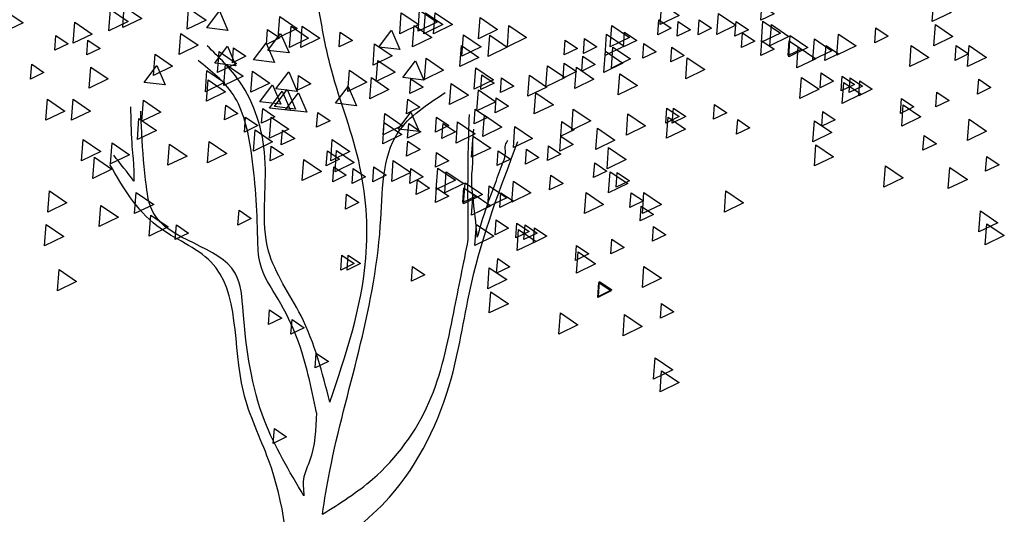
# Model space of a CAD drawing. Header units: centimetres. Extents: x 100159 to 737697, y -50084 to 234864.
# Tile 8 of 165: x 398680 to 399057, y -17654 to -17465. Entities that reach past the tile are written whole.
import ezdxf

# ---------------------------------------------------------------- set-up
doc = ezdxf.new("R2010")
doc.units = ezdxf.units.CM
doc.layers.get('0').update_dxf_attribs({"lineweight": 5})
doc.layers.add('DDL- PAYSAGE', color=63, linetype='Continuous')

# ---------------------------------------------------------------- blocks, each defined once
blk = doc.blocks.new('A$C133C3ACF')
for points in [[(72.89, 557.74), (63.95, 551.67), (73.68, 546.97)], [(160.56, 555.22), (154.31, 550.97), (161.12, 547.68)], [(211.58, 556.23), (202.64, 550.15), (212.37, 545.45)], [(335.05, 552.83), (326.11, 546.75), (335.84, 542.05)], [(443.48, 543.8), (437.01, 552.45), (432.75, 542.52)], [(452.82, 553.89), (443.88, 547.81), (453.61, 543.11)], [(485.59, 554.7), (476.65, 548.63), (486.38, 543.93)], [(492.63, 553.15), (483.7, 547.08), (493.43, 542.37)], [(159.97, 547.22), (151.03, 541.14), (160.76, 536.44)], [(182.67, 551.19), (173.73, 545.12), (183.46, 540.41)], [(192.52, 547.85), (186.26, 543.6), (193.07, 540.31)], [(213, 547.85), (206.74, 543.6), (213.55, 540.31)], [(304.21, 549.06), (295.27, 542.98), (305, 538.28)], [(327.15, 551.51), (318.21, 545.44), (327.94, 540.74)], [(332.06, 551.51), (323.13, 545.44), (332.85, 540.74)], [(344.35, 551.51), (335.41, 545.44), (345.14, 540.74)], [(406.32, 549.55), (397.39, 543.48), (407.11, 538.78)], [(543.44, 550.63), (537.19, 546.38), (544, 543.09)], [(72.07, 545.46), (63.13, 539.38), (72.86, 534.68)], [(102.4, 543.76), (96.14, 539.51), (102.95, 536.21)], [(155.63, 545.46), (146.7, 539.38), (156.43, 534.68)], [(173.67, 547.03), (167.42, 542.78), (174.23, 539.49)], [(203.17, 547.03), (196.91, 542.78), (203.72, 539.49)], [(237.03, 544.96), (228.09, 538.89), (237.82, 534.18)], [(289.46, 544.96), (280.52, 538.89), (290.25, 534.18)], [(337.8, 544.96), (328.86, 538.89), (338.59, 534.18)], [(355.82, 533.97), (349.35, 542.62), (345.09, 532.69)], [(394.85, 544.64), (385.92, 538.56), (395.65, 533.86)], [(400.59, 544.64), (391.65, 538.56), (401.38, 533.86)], [(412.58, 542.94), (406.33, 538.68), (413.14, 535.39)], [(510.9, 546.72), (501.96, 540.65), (511.69, 535.95)], [(121.46, 540.67), (112.53, 534.59), (122.26, 529.89)], [(133.75, 538.21), (124.82, 532.13), (134.55, 527.43)], [(146.04, 539.85), (137.1, 533.77), (146.83, 529.07)], [(146.64, 537.21), (140.38, 532.95), (147.19, 529.66)], [(160.56, 537.21), (154.31, 532.95), (161.12, 529.66)], [(170.4, 541.3), (164.14, 537.05), (170.95, 533.76)], [(230.49, 541.62), (224.24, 537.37), (231.05, 534.08)], [(239.71, 540.54), (230.77, 534.47), (240.5, 529.76)], [(250.97, 538.35), (244.72, 534.1), (251.53, 530.8)], [(260.8, 537.53), (254.55, 533.28), (261.36, 529.98)], [(299.29, 540.05), (290.36, 533.97), (300.09, 529.27)], [(312.64, 540.17), (303.7, 534.1), (313.43, 529.39)], [(375.5, 541.62), (369.24, 537.37), (376.05, 534.08)], [(412.35, 532.33), (405.88, 540.98), (401.62, 531.05)], [(456.83, 540.99), (447.89, 534.91), (457.62, 530.21)], [(504.12, 537.53), (497.86, 533.28), (504.67, 529.98)], [(520.5, 539.99), (514.25, 535.73), (521.06, 532.44)], [(54.87, 534.81), (45.93, 528.74), (55.66, 524.03)], [(61.44, 534.75), (55.18, 530.5), (61.99, 527.21)], [(84.36, 534.81), (75.42, 528.74), (85.15, 524.03)], [(127.8, 534.75), (121.54, 530.5), (128.35, 527.21)], [(141.95, 534.11), (133.01, 528.04), (142.74, 523.34)], [(206.44, 533.93), (200.19, 529.68), (207, 526.39)], [(220.66, 535.89), (214.41, 531.64), (221.22, 528.35)], [(236.43, 533.99), (227.49, 527.92), (237.22, 523.21)], [(313.75, 534.81), (304.81, 528.74), (314.54, 524.03)], [(357.99, 535.63), (349.05, 529.56), (358.78, 524.85)], [(419.72, 527.42), (413.25, 536.07), (408.99, 526.14)], [(429.88, 533.56), (423.62, 529.31), (430.43, 526.01)], [(439.39, 525.78), (432.91, 534.43), (428.66, 524.5)], [(198.53, 528.58), (189.59, 522.51), (199.32, 517.8)], [(240.31, 531.86), (231.37, 525.78), (241.1, 521.08)], [(251.79, 529.34), (245.54, 525.09), (252.35, 521.79)], [(331.77, 528.26), (322.83, 522.18), (332.56, 517.48)], [(356.37, 527.19), (347.43, 521.12), (357.16, 516.41)], [(437.25, 531.77), (428.32, 525.7), (438.05, 521)], [(469.93, 530.34), (461, 524.27), (470.73, 519.57)], [(255.05, 523.67), (246.12, 517.59), (255.85, 512.89)], [(261.33, 525.74), (255.08, 521.49), (261.89, 518.2)], [(269.8, 524.49), (260.86, 518.41), (270.59, 513.71)], [(306.37, 523.34), (297.44, 517.27), (307.17, 512.57)], [(343.53, 518.41), (337.06, 527.06), (332.8, 517.13)], [(370.81, 522.15), (361.87, 516.08), (371.6, 511.38)], [(433.98, 525.22), (425.04, 519.15), (434.77, 514.44)], [(475.43, 515.95), (468.96, 524.6), (464.7, 514.67)], [(502.7, 523.79), (493.77, 517.72), (503.5, 513.01)], [(532.79, 525.24), (526.54, 520.99), (533.35, 517.7)], [(49.97, 517.55), (43.71, 513.3), (50.52, 510.01)], [(115.51, 518.37), (109.25, 514.12), (116.06, 510.83)], [(119.6, 519.19), (113.35, 514.94), (120.16, 511.64)], [(130.25, 520.83), (124, 516.57), (130.81, 513.28)], [(140.31, 518.55), (131.37, 512.48), (141.1, 507.78)], [(232.93, 520.39), (224, 514.32), (233.73, 509.61)], [(279.05, 519.69), (270.11, 513.62), (279.84, 508.92)], [(293.28, 518.37), (287.03, 514.12), (293.84, 510.83)], [(303.32, 519.87), (297.07, 515.62), (303.88, 512.32)], [(339.45, 517.87), (333.2, 513.62), (340.01, 510.33)], [(359.63, 518.43), (350.69, 512.36), (360.42, 507.65)], [(396.8, 519.51), (390.54, 515.26), (397.35, 511.97)], [(408.25, 512.68), (401.78, 521.33), (397.52, 511.4)], [(420.25, 521.71), (411.31, 515.63), (421.04, 510.93)], [(442.9, 517.24), (433.96, 511.16), (443.69, 506.46)], [(443.48, 522.03), (434.54, 515.95), (444.27, 511.25)], [(110.59, 516.73), (104.34, 512.48), (111.15, 509.19)], [(118.77, 515.97), (109.83, 509.9), (119.56, 505.2)], [(305.03, 512.2), (296.09, 506.13), (305.82, 501.42)], [(318.95, 515.48), (310.02, 509.4), (319.75, 504.7)], [(377.94, 505.31), (371.47, 513.96), (367.21, 504.02)], [(409.07, 503.67), (402.6, 512.32), (398.34, 502.39)], [(416.45, 506.12), (409.97, 514.78), (405.72, 504.84)], [(71.27, 511), (65.01, 506.75), (71.82, 503.45)], [(89.29, 507.72), (83.03, 503.47), (89.85, 500.18)], [(275.77, 510.69), (266.84, 504.61), (276.57, 499.91)], [(296.03, 508.04), (289.78, 503.79), (296.59, 500.5)], [(341.1, 507.51), (334.85, 503.26), (341.66, 499.96)], [(403.34, 502.03), (396.86, 510.68), (392.61, 500.75)], [(411.53, 502.85), (405.06, 511.5), (400.8, 501.57)], [(511.72, 507.41), (502.78, 501.34), (512.51, 496.63)], [(524.82, 507.41), (515.89, 501.34), (525.62, 496.63)], [(88.46, 504.51), (79.52, 498.43), (89.25, 493.73)], [(184.61, 504.77), (178.36, 500.52), (185.17, 497.22)], [(205.62, 502.81), (199.37, 498.56), (206.18, 495.26)], [(208.9, 502.81), (202.64, 498.56), (209.45, 495.26)], [(256.69, 502.37), (247.76, 496.3), (257.48, 491.6)], [(306.68, 502.31), (300.43, 498.06), (307.24, 494.77)], [(415.03, 502.65), (408.78, 498.4), (415.59, 495.1)], [(433.88, 504.44), (427.63, 500.19), (434.44, 496.9)], [(475.88, 506.93), (466.94, 500.85), (476.67, 496.15)], [(54.87, 497.14), (45.93, 491.06), (55.66, 486.36)], [(129.43, 501.17), (123.18, 496.92), (129.99, 493.63)], [(172.85, 497.07), (166.6, 492.82), (173.41, 489.53)], [(208.36, 498.28), (199.42, 492.2), (209.15, 487.5)], [(228.84, 499.92), (219.9, 493.84), (229.63, 489.14)], [(301.99, 499.22), (293.05, 493.15), (302.78, 488.44)], [(326.34, 498.22), (320.09, 493.96), (326.9, 490.67)], [(345.99, 492.2), (339.52, 500.85), (335.26, 490.92)], [(352.78, 500.04), (343.85, 493.96), (353.57, 489.26)], [(386.97, 500.67), (380.71, 496.42), (387.52, 493.13)], [(410.71, 498.28), (401.77, 492.2), (411.5, 487.5)], [(423.83, 498.22), (417.58, 493.96), (424.39, 490.67)], [(478.13, 497.58), (469.19, 491.51), (478.92, 486.8)], [(133.75, 496.44), (124.82, 490.37), (134.55, 485.66)], [(244.4, 492.55), (235.47, 486.47), (245.2, 481.77)], [(262.46, 496.04), (256.2, 491.79), (263.01, 488.5)], [(286.42, 493.49), (277.49, 487.41), (287.22, 482.71)], [(315.68, 495.82), (306.74, 489.75), (316.47, 485.04)], [(323.07, 494.94), (316.81, 490.69), (323.62, 487.4)], [(340.58, 495.07), (334.33, 490.81), (341.14, 487.52)], [(353.07, 495.5), (344.13, 489.42), (353.86, 484.72)], [(77.82, 488.88), (71.57, 484.63), (78.38, 481.34)], [(263.01, 488.5), (256.75, 484.25), (263.56, 480.95)], [(307.72, 488.57), (298.79, 482.5), (308.52, 477.8)], [(404.99, 491.66), (398.73, 487.41), (405.55, 484.12)], [(418.9, 491.73), (409.97, 485.65), (419.69, 480.95)], [(132.93, 484.16), (124, 478.08), (133.73, 473.38)], [(238.67, 482.72), (229.73, 476.64), (239.46, 471.94)], [(269.31, 483.6), (263.05, 479.35), (269.86, 476.06)], [(341.09, 485.93), (334.83, 481.68), (341.64, 478.39)], [(379.58, 486.81), (370.64, 480.74), (380.37, 476.04)], [(410.73, 483.47), (404.47, 479.22), (411.28, 475.93)], [(442.32, 485.76), (433.38, 479.69), (443.11, 474.99)], [(462.56, 484.48), (453.62, 478.4), (463.35, 473.7)], [(491.82, 485.17), (482.88, 479.1), (492.61, 474.4)], [(506.56, 486.81), (497.62, 480.74), (507.35, 476.04)], [(45.87, 478.24), (39.61, 473.99), (46.43, 470.69)], [(280.47, 481.84), (274.21, 477.58), (281.02, 474.29)], [(294.96, 481.13), (288.7, 476.87), (295.52, 473.58)], [(326.34, 480.2), (320.09, 475.95), (326.9, 472.65)], [(377.36, 481.2), (368.42, 475.13), (378.15, 470.42)], [(382.05, 481.02), (375.8, 476.77), (382.61, 473.47)], [(500.83, 477.8), (491.89, 471.73), (501.62, 467.03)], [(64.7, 472.57), (55.76, 466.49), (65.49, 461.79)], [(97.47, 473.39), (88.53, 467.31), (98.26, 462.61)], [(245.77, 474.96), (239.51, 470.71), (246.32, 467.42)], [(325.75, 472.19), (316.81, 466.12), (326.54, 461.42)], [(339.45, 472.01), (333.2, 467.76), (340.01, 464.46)], [(348.45, 476.17), (339.51, 470.09), (349.24, 465.39)], [(358.29, 472.83), (352.04, 468.58), (358.85, 465.28)], [(368.94, 472.01), (362.69, 467.76), (369.5, 464.46)], [(378.78, 472.83), (372.52, 468.58), (379.33, 465.28)], [(394.03, 476.66), (385.1, 470.59), (394.83, 465.88)], [(234.3, 470.05), (228.04, 465.8), (234.85, 462.5)], [(237.85, 470.43), (228.91, 464.36), (238.64, 459.66)], [(268.18, 468.73), (261.92, 464.48), (268.73, 461.19)], [(321.41, 470.43), (312.48, 464.36), (322.2, 459.66)], [(287.24, 465.64), (278.31, 459.57), (288.04, 454.86)], [(299.53, 463.18), (290.59, 457.11), (300.32, 452.41)], [(311.82, 464.82), (302.88, 458.75), (312.61, 454.04)], [(312.42, 462.18), (306.16, 457.93), (312.97, 454.64)], [(326.34, 462.18), (320.09, 457.93), (326.9, 454.64)], [(336.17, 466.28), (329.92, 462.02), (336.73, 458.73)], [(178.86, 460.6), (169.93, 454.53), (179.66, 449.83)], [(220.65, 459.78), (211.71, 453.71), (221.44, 449.01)], [(227.21, 459.72), (220.96, 455.47), (227.77, 452.18)], [(250.14, 459.78), (241.2, 453.71), (250.93, 449.01)], [(293.57, 459.72), (287.32, 455.47), (294.13, 452.18)], [(307.72, 459.09), (298.79, 453.01), (308.52, 448.31)], [(372.22, 458.9), (365.97, 454.65), (372.78, 451.36)], [(479.53, 459.78), (470.59, 453.71), (480.32, 449.01)], [(523.77, 460.6), (514.83, 454.53), (524.56, 449.83)], [(222.01, 452.85), (215.75, 448.6), (222.56, 445.3)], [(497.55, 453.23), (488.61, 447.16), (498.34, 442.46)], [(49.13, 450.45), (40.2, 444.38), (49.92, 439.68)], [(427.11, 450.71), (420.85, 446.46), (427.67, 443.17)], [(472.15, 448.32), (463.22, 442.24), (472.95, 437.54)], [(45.86, 443.9), (36.92, 437.83), (46.65, 433.12)], [(215.75, 442.52), (209.49, 438.27), (216.3, 434.98)], [(281.29, 443.34), (275.03, 439.09), (281.84, 435.8)], [(285.38, 444.16), (279.13, 439.91), (285.94, 436.62)], [(296.03, 445.8), (289.78, 441.55), (296.59, 438.26)], [(306.09, 443.53), (297.15, 437.45), (306.88, 432.75)], [(459.06, 443.34), (452.81, 439.09), (459.62, 435.8)], [(525.4, 443.4), (516.47, 437.33), (526.2, 432.63)], [(276.37, 441.7), (270.11, 437.45), (276.92, 434.16)], [(284.55, 440.95), (275.61, 434.87), (285.34, 430.17)], [(237.05, 435.97), (230.79, 431.72), (237.6, 428.43)], [(255.07, 432.7), (248.81, 428.44), (255.62, 425.15)], [(254.23, 429.48), (245.3, 423.41), (255.03, 418.7)], [(371.4, 427.78), (365.15, 423.53), (371.96, 420.24)], [(374.68, 427.78), (368.42, 423.53), (375.23, 420.24)], [(220.65, 422.11), (211.71, 416.04), (221.44, 411.33)], [(295.21, 426.14), (288.96, 421.89), (295.77, 418.6)], [(338.63, 422.05), (332.38, 417.8), (339.19, 414.5)], [(299.53, 421.41), (290.59, 415.34), (300.32, 410.64)], [(518.85, 420.47), (509.91, 414.4), (519.64, 409.7)], [(243.31, 414.36), (237.05, 410.1), (243.86, 406.81)], [(243.6, 413.86), (237.34, 409.61), (244.15, 406.31)], [(298.71, 409.13), (289.78, 403.05), (299.5, 398.35)], [(211.65, 403.21), (205.39, 398.96), (212.2, 395.67)], [(230.48, 397.54), (221.54, 391.47), (231.27, 386.76)], [(263.25, 398.36), (254.31, 392.28), (264.04, 387.58)], [(411.54, 399.94), (405.29, 395.68), (412.1, 392.39)], [(400.08, 395.02), (393.82, 390.77), (400.63, 387.48)], [(387.79, 377.82), (381.53, 373.57), (388.34, 370.28)], [(214.91, 375.43), (205.97, 369.35), (215.7, 364.65)], [(211.63, 368.88), (202.7, 362.8), (212.43, 358.1)], [(409.09, 339.33), (402.83, 335.08), (409.64, 331.79)]]:
    blk.add_lwpolyline(points, close=True)
for points in [[(380.8, 352.79), (362.42, 426.27), (366.1, 475.88), (380.8, 525.48), (386.31, 553.04)], [(380.8, 352.79), (395.5, 396.88), (412.04, 429.95), (413.88, 477.72), (426.74, 516.3), (443.28, 534.67)], [(387.68, 347.46), (397.44, 385.33), (407.2, 405.42), (416.39, 423.78), (417.53, 436.4), (420.98, 481.16), (430.16, 509.86), (447.96, 527.07)], [(482.4, 503.55), (481.82, 485.18), (481.25, 478.3), (480.68, 469.69), (480.68, 465.67)], [(310.19, 435.83), (310.19, 480.02), (309.62, 499.53)], [(394, 304.99), (414.09, 343.44), (425, 399.1), (429.01, 418.61), (470.92, 449.6), (474.36, 462.8), (476.66, 489.77), (477.23, 501.25)], [(305.6, 436.98), (307.89, 458.21), (308.47, 465.67), (307.89, 475.43), (307.89, 482.89), (307.89, 486.33), (307.32, 492.07)], [(387.22, 272.92), (350.37, 304.42), (318.8, 365.24), (308.47, 414.02), (284.93, 485.76)], [(305.6, 436.98), (302.73, 446.73), (296.41, 464.52), (292.4, 475.43), (291.25, 480.02), (291.25, 484.03), (290.1, 486.33)], [(480.68, 465.67), (491.01, 478.87)], [(406.53, 0.22), (404.69, 181.93), (412.04, 323.39), (424.9, 358.3), (441.44, 424.44), (469.01, 442.81), (492.9, 474.04)], [(384.57, 295.61), (358.98, 313.6), (330.28, 352.62), (317.65, 398.53), (310.19, 435.83)], [(387.68, 347.46), (391.13, 322.78), (394, 314.74), (394, 304.99)]]:
    blk.add_spline(points, degree=3)
blk.add_open_spline([(384.57, 295.61), (383.51, 303.08), (375.33, 351.7), (352.59, 412.88), (354.72, 489.4), (331.2, 504.77), (321.99, 510.78)], degree=3, knots=[1.48955, 1.48955, 1.48955, 1.48955, 1.605663, 2.249739, 2.495364, 2.653373, 2.653373, 2.653373, 2.653373])

msp = doc.modelspace()

# ---------------------------------------------------------------- block references
at = {"layer": 'DDL- PAYSAGE', "xscale": -0.75, "yscale": 0.75, "zscale": 0.75}
msp.add_blockref('A$C133C3ACF', (399084.278, -17875.524), dxfattribs=at)

doc.saveas('drawing.dxf')
